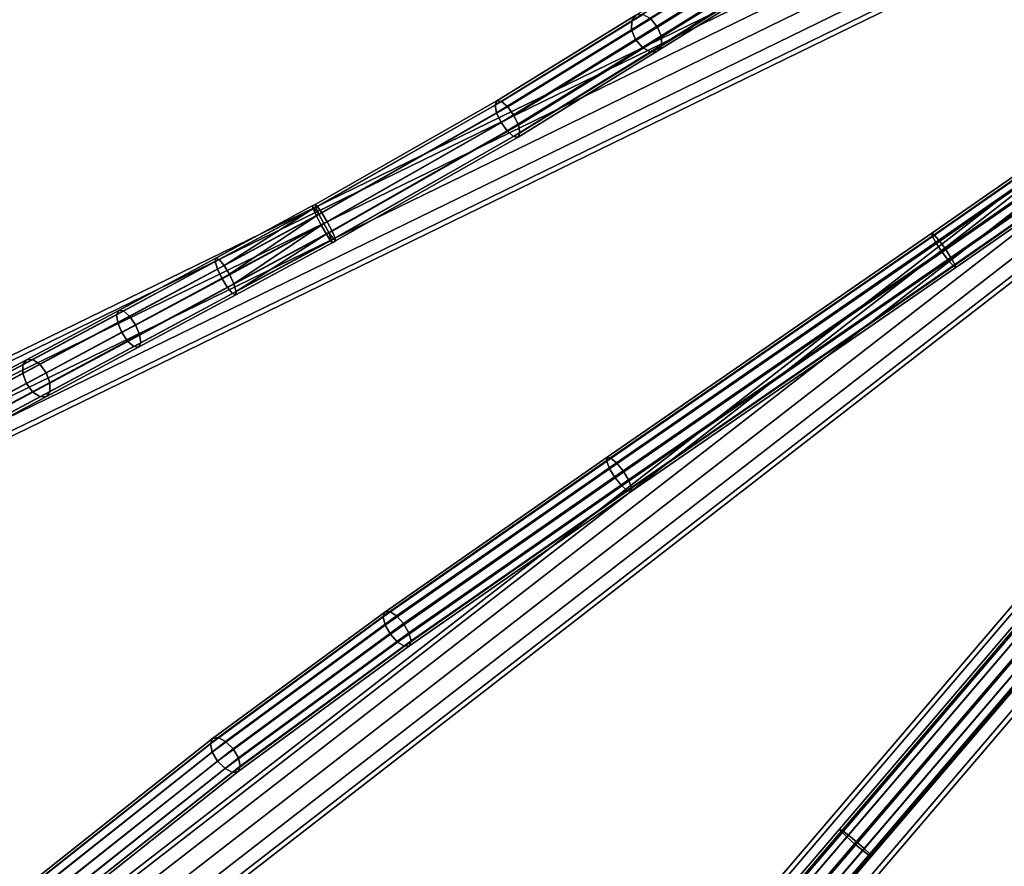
# Model space of a CAD drawing. Extents: x -43.1 to 43.1, y -41.3 to 41.3.
# Tile 120 of 256: x -15.2 to -7.9, y -10.7 to -4.4. Entities that reach past the tile are written whole.
import ezdxf

# ---------------------------------------------------------------- set-up
doc = ezdxf.new("R2010")
doc.units = 0
doc.layers.add('CABLE.1', color=18, linetype='CONTINUOUS')
doc.layers.add('METAL_BASE', color=254, linetype='CONTINUOUS')

msp = doc.modelspace()

# ---------------------------------------------------------------- linework, layer by layer
at = {"layer": 'CABLE.1'}
for points in [[(-4.8767, -3.5359, 18.0122), (-4.8646, -3.5557, 18.0892), (-8.4233, -6.0339, 17.8948), (-8.4298, -6.0102, 17.8181)], [(-4.8641, -3.5496, 17.934), (-4.8767, -3.5359, 18.0122), (-8.4298, -6.0102, 17.8181), (-8.4126, -6.0206, 17.7402)], [(-4.8646, -3.5557, 18.0892), (-4.8309, -3.6036, 18.1444), (-8.3947, -6.0854, 17.9497), (-8.4233, -6.0339, 17.8948)], [(-4.8301, -3.593, 17.8755), (-4.8641, -3.5496, 17.934), (-8.4126, -6.0206, 17.7402), (-8.3761, -6.0623, 17.6818)], [(-4.8309, -3.6036, 18.1444), (-4.7848, -3.6668, 18.1629), (-8.3517, -6.1509, 17.9679), (-8.3947, -6.0854, 17.9497)], [(-4.7838, -3.6546, 17.8525), (-4.8301, -3.593, 17.8755), (-8.3761, -6.0623, 17.6818), (-8.3303, -6.1241, 17.6586)], [(-4.7848, -3.6668, 18.1629), (-4.7385, -3.7284, 18.1399), (-8.3058, -6.2127, 17.9448), (-8.3517, -6.1509, 17.9679)], [(-4.7377, -3.7178, 17.871), (-4.7838, -3.6546, 17.8525), (-8.3303, -6.1241, 17.6586), (-8.2873, -6.1896, 17.6769)], [(-4.704, -3.7658, 17.9262), (-4.7377, -3.7178, 17.871), (-8.2873, -6.1896, 17.6769), (-8.2587, -6.241, 17.7318)], [(-4.7385, -3.7284, 18.1399), (-4.7045, -3.7719, 18.0814), (-8.2694, -6.2544, 17.8864), (-8.3058, -6.2127, 17.9448)], [(-4.7045, -3.7719, 18.0814), (-4.6919, -3.7855, 18.0032), (-8.2521, -6.2648, 17.8084), (-8.2694, -6.2544, 17.8864)], [(-4.6919, -3.7855, 18.0032), (-4.704, -3.7658, 17.9262), (-8.2587, -6.241, 17.7318), (-8.2521, -6.2648, 17.8084)], [(-9.7785, -3.8646, 6.0066), (-9.8168, -3.9106, 6.0605), (-10.6545, -4.4339, 5.12), (-10.6245, -4.393, 5.0569)], [(-9.8168, -3.9106, 6.0605), (-9.8239, -3.9802, 6.1002), (-10.655, -4.4995, 5.167), (-10.6545, -4.4339, 5.12)], [(-9.6027, -3.9428, 5.9006), (-9.6549, -3.8832, 5.9143), (-10.514, -4.4197, 4.9499), (-10.4631, -4.48, 4.9346)], [(-9.5767, -4.0174, 5.9156), (-9.6027, -3.9428, 5.9006), (-10.4631, -4.48, 4.9346), (-10.434, -4.5528, 4.9529)], [(-9.8239, -3.9802, 6.1002), (-9.7979, -4.0548, 6.1152), (-10.626, -4.5722, 5.1853), (-10.655, -4.4995, 5.167)], [(-9.7979, -4.0548, 6.1152), (-9.7458, -4.1144, 6.1015), (-10.5751, -4.6326, 5.17), (-10.626, -4.5722, 5.1853)], [(-9.6221, -4.133, 6.0092), (-9.5838, -4.0871, 5.9553), (-10.4346, -4.6184, 4.9999), (-10.4646, -4.6593, 5.0629)], [(-9.5838, -4.0871, 5.9553), (-9.5767, -4.0174, 5.9156), (-10.434, -4.5528, 4.9529), (-10.4346, -4.6184, 4.9999)], [(-9.7458, -4.1144, 6.1015), (-9.6814, -4.1431, 6.0626), (-10.516, -4.6645, 5.1252), (-10.5751, -4.6326, 5.17)], [(-9.6814, -4.1431, 6.0626), (-9.6221, -4.133, 6.0092), (-10.4646, -4.6593, 5.0629), (-10.516, -4.6645, 5.1252)], [(-10.6245, -4.393, 5.0569), (-10.6545, -4.4339, 5.12), (-11.6674, -5.0587, 4.4376), (-11.654, -5.028, 4.3634)], [(-10.6545, -4.4339, 5.12), (-10.655, -4.4995, 5.167), (-11.6562, -5.1171, 4.4925), (-11.6674, -5.0587, 4.4376)], [(-10.573, -4.3878, 4.9946), (-10.6245, -4.393, 5.0569), (-11.654, -5.028, 4.3634), (-11.6195, -5.0331, 4.2897)], [(-10.514, -4.4197, 4.9499), (-10.573, -4.3878, 4.9946), (-11.6195, -5.0331, 4.2897), (-11.5733, -5.0728, 4.2363)], [(-10.4631, -4.48, 4.9346), (-10.514, -4.4197, 4.9499), (-11.5733, -5.0728, 4.2363), (-11.5276, -5.1364, 4.2174)], [(-3.9886, -4.431, 27.8333), (-3.9738, -4.4456, 27.911), (-9.1002, -10.4479, 27.6517), (-9.1128, -10.4306, 27.5741)], [(-3.9718, -4.4433, 27.7557), (-3.9886, -4.431, 27.8333), (-9.1128, -10.4306, 27.5741), (-9.0937, -10.4403, 27.4966)], [(-3.9738, -4.4456, 27.911), (-3.9313, -4.4834, 27.9678), (-9.0594, -10.4876, 27.7084), (-9.1002, -10.4479, 27.6517)], [(-3.9278, -4.4793, 27.6989), (-3.9718, -4.4433, 27.7557), (-9.0937, -10.4403, 27.4966), (-9.0481, -10.4744, 27.4398)], [(-10.655, -4.4995, 5.167), (-10.626, -4.5722, 5.1853), (-11.6234, -5.1875, 4.5132), (-11.6562, -5.1171, 4.4925)], [(-10.434, -4.5528, 4.9529), (-10.4631, -4.48, 4.9346), (-11.5276, -5.1364, 4.2174), (-11.4948, -5.2069, 4.2381)], [(-3.9313, -4.4834, 27.9678), (-3.8725, -4.5342, 27.9886), (-9.0012, -10.5391, 27.7292), (-9.0594, -10.4876, 27.7084)], [(-3.8685, -4.5295, 27.6781), (-3.9278, -4.4793, 27.6989), (-9.0481, -10.4744, 27.4398), (-8.9882, -10.5238, 27.4191)], [(-10.626, -4.5722, 5.1853), (-10.5751, -4.6326, 5.17), (-11.5778, -5.2511, 4.4943), (-11.6234, -5.1875, 4.5132)], [(-10.4346, -4.6184, 4.9999), (-10.434, -4.5528, 4.9529), (-11.4948, -5.2069, 4.2381), (-11.4836, -5.2653, 4.2929)], [(-3.8725, -4.5342, 27.9886), (-3.8132, -4.5843, 27.9678), (-8.9413, -10.5885, 27.7084), (-9.0012, -10.5391, 27.7292)], [(-3.8097, -4.5802, 27.6989), (-3.8685, -4.5295, 27.6781), (-8.9882, -10.5238, 27.4191), (-8.93, -10.5753, 27.4398)], [(-3.8132, -4.5843, 27.9678), (-3.7693, -4.6203, 27.911), (-8.8957, -10.6226, 27.6517), (-8.9413, -10.5885, 27.7084)], [(-3.7673, -4.618, 27.7557), (-3.8097, -4.5802, 27.6989), (-8.93, -10.5753, 27.4398), (-8.8892, -10.615, 27.4966)], [(-10.5751, -4.6326, 5.17), (-10.516, -4.6645, 5.1252), (-11.5315, -5.2908, 4.4409), (-11.5778, -5.2511, 4.4943)], [(-10.516, -4.6645, 5.1252), (-10.4646, -4.6593, 5.0629), (-11.497, -5.296, 4.3671), (-11.5315, -5.2908, 4.4409)], [(-10.4646, -4.6593, 5.0629), (-10.4346, -4.6184, 4.9999), (-11.4836, -5.2653, 4.2929), (-11.497, -5.296, 4.3671)], [(-3.7693, -4.6203, 27.911), (-3.7524, -4.6327, 27.8333), (-8.8766, -10.6323, 27.5741), (-8.8957, -10.6226, 27.6517)], [(-3.7524, -4.6327, 27.8333), (-3.7673, -4.618, 27.7557), (-8.8892, -10.615, 27.4966), (-8.8766, -10.6323, 27.5741)], [(-11.654, -5.028, 4.3634), (-11.6674, -5.0587, 4.4376), (-12.9978, -5.8163, 4.1558), (-13.0013, -5.7953, 4.078)], [(-11.6195, -5.0331, 4.2897), (-11.654, -5.028, 4.3634), (-13.0013, -5.7953, 4.078), (-12.9847, -5.8106, 4.0005)], [(-11.5733, -5.0728, 4.2363), (-11.6195, -5.0331, 4.2897), (-12.9847, -5.8106, 4.0005), (-12.9524, -5.8582, 3.9441)], [(-11.6674, -5.0587, 4.4376), (-11.6562, -5.1171, 4.4925), (-12.9749, -5.8681, 4.2131), (-12.9978, -5.8163, 4.1558)], [(-11.5276, -5.1364, 4.2174), (-11.5733, -5.0728, 4.2363), (-12.9524, -5.8582, 3.9441), (-12.9129, -5.9253, 3.9239)], [(-11.6562, -5.1171, 4.4925), (-11.6234, -5.1875, 4.5132), (-12.939, -5.9368, 4.2345), (-12.9749, -5.8681, 4.2131)], [(-11.4948, -5.2069, 4.2381), (-11.5276, -5.1364, 4.2174), (-12.9129, -5.9253, 3.9239), (-12.877, -5.994, 3.9453)], [(-11.6234, -5.1875, 4.5132), (-11.5778, -5.2511, 4.4943), (-12.8995, -6.0039, 4.2143), (-12.939, -5.9368, 4.2345)], [(-11.5778, -5.2511, 4.4943), (-11.5315, -5.2908, 4.4409), (-12.8672, -6.0515, 4.1578), (-12.8995, -6.0039, 4.2143)], [(-11.4836, -5.2653, 4.2929), (-11.4948, -5.2069, 4.2381), (-12.877, -5.994, 3.9453), (-12.8541, -6.0458, 4.0025)], [(-11.5315, -5.2908, 4.4409), (-11.497, -5.296, 4.3671), (-12.8506, -6.0669, 4.0803), (-12.8672, -6.0515, 4.1578)], [(-11.497, -5.296, 4.3671), (-11.4836, -5.2653, 4.2929), (-12.8541, -6.0458, 4.0025), (-12.8506, -6.0669, 4.0803)], [(-13.0175, -5.8285, 4.0005), (-13.024, -5.8076, 4.0779), (-13.7387, -6.1942, 4.1667), (-13.7424, -6.2206, 4.0905)], [(-12.9929, -5.8803, 3.9441), (-13.0175, -5.8285, 4.0005), (-13.7424, -6.2206, 4.0905), (-13.7253, -6.2765, 4.035)], [(-13.024, -5.8076, 4.0779), (-13.0107, -5.8234, 4.1558), (-13.7152, -6.2044, 4.2433), (-13.7387, -6.1942, 4.1667)], [(-13.6781, -6.2485, 4.2996), (-13.7152, -6.2044, 4.2433), (-13.0107, -5.8234, 4.1558)], [(-13.0107, -5.8234, 4.1558), (-12.9749, -5.8681, 4.2131), (-13.6781, -6.2485, 4.2996)], [(-13.0013, -5.7953, 4.078), (-12.9978, -5.8163, 4.1558), (-13.0107, -5.8234, 4.1558), (-13.024, -5.8076, 4.0779)], [(-12.9847, -5.8106, 4.0005), (-13.0013, -5.7953, 4.078), (-13.024, -5.8076, 4.0779), (-13.0175, -5.8285, 4.0005)], [(-12.9524, -5.8582, 3.9441), (-12.9847, -5.8106, 4.0005), (-13.0175, -5.8285, 4.0005), (-12.9929, -5.8803, 3.9441)], [(-12.9749, -5.8681, 4.2131), (-13.0107, -5.8234, 4.1558), (-12.9978, -5.8163, 4.1558)], [(-12.9568, -5.9492, 3.9239), (-12.9929, -5.8803, 3.9441), (-13.7253, -6.2765, 4.035), (-13.692, -6.3469, 4.0152)], [(-13.6375, -6.3146, 4.3207), (-13.6781, -6.2485, 4.2996), (-12.9749, -5.8681, 4.2131)], [(-12.9749, -5.8681, 4.2131), (-12.939, -5.9368, 4.2345), (-13.6375, -6.3146, 4.3207)], [(-12.9129, -5.9253, 3.9239), (-12.9524, -5.8582, 3.9441), (-12.9929, -5.8803, 3.9441), (-12.9568, -5.9492, 3.9239)], [(-12.9189, -6.0168, 3.9453), (-12.9568, -5.9492, 3.9239), (-13.692, -6.3469, 4.0152), (-13.6514, -6.413, 4.0362)], [(-13.6042, -6.3851, 4.3009), (-13.6375, -6.3146, 4.3207), (-12.939, -5.9368, 4.2345)], [(-12.939, -5.9368, 4.2345), (-12.8995, -6.0039, 4.2143), (-13.6042, -6.3851, 4.3009)], [(-12.877, -5.994, 3.9453), (-12.9129, -5.9253, 3.9239), (-12.9568, -5.9492, 3.9239), (-12.9189, -6.0168, 3.9453)], [(-12.8893, -6.0649, 4.0026), (-12.9189, -6.0168, 3.9453), (-13.6514, -6.413, 4.0362), (-13.6143, -6.4571, 4.0926)], [(-13.5871, -6.441, 4.2454), (-13.6042, -6.3851, 4.3009), (-12.8995, -6.0039, 4.2143)], [(-12.8824, -6.0598, 4.1579), (-12.8759, -6.0806, 4.0804), (-13.5908, -6.4673, 4.1692), (-13.5871, -6.441, 4.2454)], [(-12.8995, -6.0039, 4.2143), (-12.8824, -6.0598, 4.1579), (-13.5871, -6.441, 4.2454)], [(-12.8541, -6.0458, 4.0025), (-12.877, -5.994, 3.9453), (-12.9189, -6.0168, 3.9453), (-12.8893, -6.0649, 4.0026)], [(-12.8995, -6.0039, 4.2143), (-12.8672, -6.0515, 4.1578), (-12.8824, -6.0598, 4.1579)], [(-12.8506, -6.0669, 4.0803), (-12.8541, -6.0458, 4.0025), (-12.8893, -6.0649, 4.0026), (-12.8759, -6.0806, 4.0804)], [(-12.8672, -6.0515, 4.1578), (-12.8506, -6.0669, 4.0803), (-12.8759, -6.0806, 4.0804), (-12.8824, -6.0598, 4.1579)], [(-8.4298, -6.0102, 17.8181), (-8.4233, -6.0339, 17.8948), (-10.8402, -7.7017, 17.4015), (-10.8376, -7.6716, 17.3267)], [(-8.4233, -6.0339, 17.8948), (-8.3947, -6.0854, 17.9497), (-10.8181, -7.7577, 17.455), (-10.8402, -7.7017, 17.4015)], [(-8.4126, -6.0206, 17.7402), (-8.4298, -6.0102, 17.8181), (-10.8376, -7.6716, 17.3267), (-10.811, -7.6755, 17.2506)], [(-8.3761, -6.0623, 17.6818), (-8.4126, -6.0206, 17.7402), (-10.811, -7.6755, 17.2506), (-10.7676, -7.7124, 17.1937)], [(-12.8759, -6.0806, 4.0804), (-12.8893, -6.0649, 4.0026), (-13.6143, -6.4571, 4.0926), (-13.5908, -6.4673, 4.1692)], [(-8.3947, -6.0854, 17.9497), (-8.3517, -6.1509, 17.9679), (-10.7773, -7.8246, 17.4728), (-10.8181, -7.7577, 17.455)], [(-8.3303, -6.1241, 17.6586), (-8.3761, -6.0623, 17.6818), (-10.7676, -7.7124, 17.1937), (-10.7189, -7.7723, 17.1711)], [(-8.2873, -6.1896, 17.6769), (-8.3303, -6.1241, 17.6586), (-10.7189, -7.7723, 17.1711), (-10.6781, -7.8392, 17.1889)], [(-13.7424, -6.2206, 4.0905), (-13.7387, -6.1942, 4.1667), (-14.4592, -6.5817, 4.4195), (-14.4748, -6.6145, 4.3475)], [(-13.7387, -6.1942, 4.1667), (-13.7152, -6.2044, 4.2433), (-14.4237, -6.5855, 4.4919), (-14.4592, -6.5817, 4.4195)], [(-13.7152, -6.2044, 4.2433), (-13.6781, -6.2485, 4.2996), (-14.378, -6.6249, 4.5452), (-14.4237, -6.5855, 4.4919)], [(-8.3517, -6.1509, 17.9679), (-8.3058, -6.2127, 17.9448), (-10.7287, -7.8845, 17.4502), (-10.7773, -7.8246, 17.4728)], [(-8.2587, -6.241, 17.7318), (-8.2873, -6.1896, 17.6769), (-10.6781, -7.8392, 17.1889), (-10.6561, -7.8952, 17.2424)], [(-13.7253, -6.2765, 4.035), (-13.7424, -6.2206, 4.0905), (-14.4748, -6.6145, 4.3475), (-14.4664, -6.6751, 4.2951)], [(-13.692, -6.3469, 4.0152), (-13.7253, -6.2765, 4.035), (-14.4664, -6.6751, 4.2951), (-14.4363, -6.7473, 4.2763)], [(-13.6781, -6.2485, 4.2996), (-13.6375, -6.3146, 4.3207), (-14.3342, -6.6894, 4.5652), (-14.378, -6.6249, 4.5452)], [(-8.3058, -6.2127, 17.9448), (-8.2694, -6.2544, 17.8864), (-10.6853, -7.9214, 17.3933), (-10.7287, -7.8845, 17.4502)], [(-8.2694, -6.2544, 17.8864), (-8.2521, -6.2648, 17.8084), (-10.6587, -7.9253, 17.3172), (-10.6853, -7.9214, 17.3933)], [(-8.2521, -6.2648, 17.8084), (-8.2587, -6.241, 17.7318), (-10.6561, -7.8952, 17.2424), (-10.6587, -7.9253, 17.3172)], [(-13.6514, -6.413, 4.0362), (-13.692, -6.3469, 4.0152), (-14.4363, -6.7473, 4.2763), (-14.3925, -6.8117, 4.2963)], [(-13.6375, -6.3146, 4.3207), (-13.6042, -6.3851, 4.3009), (-14.3041, -6.7615, 4.5464), (-14.3342, -6.6894, 4.5652)], [(-13.6143, -6.4571, 4.0926), (-13.6514, -6.413, 4.0362), (-14.3925, -6.8117, 4.2963), (-14.3468, -6.8511, 4.3496)], [(-13.6042, -6.3851, 4.3009), (-13.5871, -6.441, 4.2454), (-14.2957, -6.8221, 4.494), (-14.3041, -6.7615, 4.5464)], [(-13.5908, -6.4673, 4.1692), (-13.6143, -6.4571, 4.0926), (-14.3468, -6.8511, 4.3496), (-14.3113, -6.8549, 4.422)], [(-13.5871, -6.441, 4.2454), (-13.5908, -6.4673, 4.1692), (-14.3113, -6.8549, 4.422), (-14.2957, -6.8221, 4.494)], [(-14.4748, -6.6145, 4.3475), (-14.4592, -6.5817, 4.4195), (-15.1433, -6.9481, 4.8161), (-15.1696, -6.9866, 4.7503)], [(-14.4664, -6.6751, 4.2951), (-14.4748, -6.6145, 4.3475), (-15.1696, -6.9866, 4.7503), (-15.169, -7.0514, 4.7024)], [(-14.4592, -6.5817, 4.4195), (-14.4237, -6.5855, 4.4919), (-15.0972, -6.9462, 4.8823), (-15.1433, -6.9481, 4.8161)], [(-14.4237, -6.5855, 4.4919), (-14.378, -6.6249, 4.5452), (-15.0436, -6.9815, 4.9311), (-15.0972, -6.9462, 4.8823)], [(-14.378, -6.6249, 4.5452), (-14.3342, -6.6894, 4.5652), (-14.997, -7.0443, 4.9494), (-15.0436, -6.9815, 4.9311)], [(-14.4363, -6.7473, 4.2763), (-14.4664, -6.6751, 4.2951), (-15.169, -7.0514, 4.7024), (-15.1417, -7.1251, 4.6853)], [(-14.3342, -6.6894, 4.5652), (-14.3041, -6.7615, 4.5464), (-14.9697, -7.118, 4.9323), (-14.997, -7.0443, 4.9494)], [(-14.3925, -6.8117, 4.2963), (-14.4363, -6.7473, 4.2763), (-15.1417, -7.1251, 4.6853), (-15.0951, -7.188, 4.7036)], [(-14.3041, -6.7615, 4.5464), (-14.2957, -6.8221, 4.494), (-14.9691, -7.1828, 4.8845), (-14.9697, -7.118, 4.9323)], [(-14.3468, -6.8511, 4.3496), (-14.3925, -6.8117, 4.2963), (-15.0951, -7.188, 4.7036), (-15.0415, -7.2232, 4.7524)], [(-14.3113, -6.8549, 4.422), (-14.3468, -6.8511, 4.3496), (-15.0415, -7.2232, 4.7524), (-14.9954, -7.2213, 4.8186)], [(-14.2957, -6.8221, 4.494), (-14.3113, -6.8549, 4.422), (-14.9954, -7.2213, 4.8186), (-14.9691, -7.1828, 4.8845)], [(-15.169, -7.0514, 4.7024), (-15.1696, -6.9866, 4.7503), (-15.7854, -7.3155, 5.2794), (-15.7924, -7.3842, 5.2379)], [(-15.1696, -6.9866, 4.7503), (-15.1433, -6.9481, 4.8161), (-15.7489, -7.2715, 5.3364), (-15.7854, -7.3155, 5.2794)], [(-15.1433, -6.9481, 4.8161), (-15.0972, -6.9462, 4.8823), (-15.6924, -7.2641, 5.3937), (-15.7489, -7.2715, 5.3364)], [(-15.0972, -6.9462, 4.8823), (-15.0436, -6.9815, 4.9311), (-15.6313, -7.2952, 5.436), (-15.6924, -7.2641, 5.3937)], [(-15.0436, -6.9815, 4.9311), (-14.997, -7.0443, 4.9494), (-15.5818, -7.3566, 5.4519), (-15.6313, -7.2952, 5.436)], [(-15.1417, -7.1251, 4.6853), (-15.169, -7.0514, 4.7024), (-15.7924, -7.3842, 5.2379), (-15.7678, -7.4594, 5.2232)], [(-14.997, -7.0443, 4.9494), (-14.9697, -7.118, 4.9323), (-15.5573, -7.4318, 5.4371), (-15.5818, -7.3566, 5.4519)], [(-15.0951, -7.188, 4.7036), (-15.1417, -7.1251, 4.6853), (-15.7678, -7.4594, 5.2232), (-15.7184, -7.5208, 5.2391)], [(-14.9697, -7.118, 4.9323), (-14.9691, -7.1828, 4.8845), (-15.5642, -7.5005, 5.3957), (-15.5573, -7.4318, 5.4371)], [(-15.0415, -7.2232, 4.7524), (-15.0951, -7.188, 4.7036), (-15.7184, -7.5208, 5.2391), (-15.6572, -7.5519, 5.2814)], [(-14.9954, -7.2213, 4.8186), (-15.0415, -7.2232, 4.7524), (-15.6572, -7.5519, 5.2814), (-15.6008, -7.5445, 5.3387)], [(-14.9691, -7.1828, 4.8845), (-14.9954, -7.2213, 4.8186), (-15.6008, -7.5445, 5.3387), (-15.5642, -7.5005, 5.3957)], [(-10.8376, -7.6716, 17.3267), (-10.8402, -7.7017, 17.4015), (-12.4979, -8.8568, 16.6909), (-12.486, -8.8202, 16.6201)], [(-10.8402, -7.7017, 17.4015), (-10.8181, -7.7577, 17.455), (-12.4821, -8.9172, 16.7417), (-12.4979, -8.8568, 16.6909)], [(-10.811, -7.6755, 17.2506), (-10.8376, -7.6716, 17.3267), (-12.486, -8.8202, 16.6201), (-12.4495, -8.8171, 16.5483)], [(-10.7676, -7.7124, 17.1937), (-10.811, -7.6755, 17.2506), (-12.4495, -8.8171, 16.5483), (-12.3982, -8.8485, 16.4947)], [(-10.7189, -7.7723, 17.1711), (-10.7676, -7.7124, 17.1937), (-12.3982, -8.8485, 16.4947), (-12.3459, -8.9059, 16.4736)], [(-10.8181, -7.7577, 17.455), (-10.7773, -7.8246, 17.4728), (-12.4428, -8.9852, 16.7588), (-12.4821, -8.9172, 16.7417)], [(-10.6781, -7.8392, 17.1889), (-10.7189, -7.7723, 17.1711), (-12.3459, -8.9059, 16.4736), (-12.3065, -8.9738, 16.4908)], [(-10.7773, -7.8246, 17.4728), (-10.7287, -7.8845, 17.4502), (-12.3904, -9.0425, 16.7378), (-12.4428, -8.9852, 16.7588)], [(-10.7287, -7.8845, 17.4502), (-10.6853, -7.9214, 17.3933), (-12.3392, -9.0739, 16.6842), (-12.3904, -9.0425, 16.7378)], [(-10.6561, -7.8952, 17.2424), (-10.6781, -7.8392, 17.1889), (-12.3065, -8.9738, 16.4908), (-12.2907, -9.0342, 16.5416)], [(-10.6853, -7.9214, 17.3933), (-10.6587, -7.9253, 17.3172), (-12.3027, -9.0708, 16.6124), (-12.3392, -9.0739, 16.6842)], [(-10.6587, -7.9253, 17.3172), (-10.6561, -7.8952, 17.2424), (-12.2907, -9.0342, 16.5416), (-12.3027, -9.0708, 16.6124)], [(-12.486, -8.8202, 16.6201), (-12.4979, -8.8568, 16.6909), (-13.779, -9.7972, 15.8486), (-13.7632, -9.7577, 15.7803)], [(-12.4495, -8.8171, 16.5483), (-12.486, -8.8202, 16.6201), (-13.7632, -9.7577, 15.7803), (-13.722, -9.7512, 15.7116)], [(-12.3982, -8.8485, 16.4947), (-12.4495, -8.8171, 16.5483), (-13.722, -9.7512, 15.7116), (-13.6664, -9.7793, 15.6608)], [(-12.4979, -8.8568, 16.6909), (-12.4821, -8.9172, 16.7417), (-13.765, -9.859, 15.8981), (-13.779, -9.7972, 15.8486)], [(-12.3459, -8.9059, 16.4736), (-12.3982, -8.8485, 16.4947), (-13.6664, -9.7793, 15.6608), (-13.6112, -9.8346, 15.6416)], [(-12.3065, -8.9738, 16.4908), (-12.3459, -8.9059, 16.4736), (-13.6112, -9.8346, 15.6416), (-13.5713, -9.9022, 15.6591)], [(-12.4821, -8.9172, 16.7417), (-12.4428, -8.9852, 16.7588), (-13.7251, -9.9266, 15.9155), (-13.765, -9.859, 15.8981)], [(-12.2907, -9.0342, 16.5416), (-12.3065, -8.9738, 16.4908), (-13.5713, -9.9022, 15.6591), (-13.5574, -9.964, 15.7086)], [(-12.4428, -8.9852, 16.7588), (-12.3904, -9.0425, 16.7378), (-13.67, -9.9819, 15.8963), (-13.7251, -9.9266, 15.9155)], [(-12.3904, -9.0425, 16.7378), (-12.3392, -9.0739, 16.6842), (-13.6144, -10.01, 15.8455), (-13.67, -9.9819, 15.8963)], [(-12.3027, -9.0708, 16.6124), (-12.2907, -9.0342, 16.5416), (-13.5574, -9.964, 15.7086), (-13.5732, -10.0035, 15.7768)], [(-12.3392, -9.0739, 16.6842), (-12.3027, -9.0708, 16.6124), (-13.5732, -10.0035, 15.7768), (-13.6144, -10.01, 15.8455)], [(-13.7632, -9.7577, 15.7803), (-13.779, -9.7972, 15.8486), (-15.0685, -10.8218, 14.962), (-15.0564, -10.7852, 14.8913)], [(-13.722, -9.7512, 15.7116), (-13.7632, -9.7577, 15.7803), (-15.0564, -10.7852, 14.8913), (-15.018, -10.7808, 14.8206)], [(-13.6664, -9.7793, 15.6608), (-13.722, -9.7512, 15.7116), (-15.018, -10.7808, 14.8206), (-14.9636, -10.8099, 14.769)], [(-13.6112, -9.8346, 15.6416), (-13.6664, -9.7793, 15.6608), (-14.9636, -10.8099, 14.769), (-14.9078, -10.8646, 14.7502)], [(-13.779, -9.7972, 15.8486), (-13.765, -9.859, 15.8981), (-15.0511, -10.8809, 15.0138), (-15.0685, -10.8218, 14.962)], [(-13.5713, -9.9022, 15.6591), (-13.6112, -9.8346, 15.6416), (-14.9078, -10.8646, 14.7502), (-14.8655, -10.9303, 14.7692)], [(-13.765, -9.859, 15.8981), (-13.7251, -9.9266, 15.9155), (-15.0089, -10.9466, 15.0329), (-15.0511, -10.8809, 15.0138)], [(-13.7251, -9.9266, 15.9155), (-13.67, -9.9819, 15.8963), (-14.9531, -11.0014, 15.0141), (-15.0089, -10.9466, 15.0329)], [(-13.5574, -9.964, 15.7086), (-13.5713, -9.9022, 15.6591), (-14.8655, -10.9303, 14.7692), (-14.8481, -10.9894, 14.8211)], [(-13.67, -9.9819, 15.8963), (-13.6144, -10.01, 15.8455), (-14.8987, -11.0304, 14.9624), (-14.9531, -11.0014, 15.0141)], [(-13.5732, -10.0035, 15.7768), (-13.5574, -9.964, 15.7086), (-14.8481, -10.9894, 14.8211), (-14.8603, -11.0261, 14.8918)], [(-13.6144, -10.01, 15.8455), (-13.5732, -10.0035, 15.7768), (-14.8603, -11.0261, 14.8918), (-14.8987, -11.0304, 14.9624)], [(-9.1128, -10.4306, 27.5741), (-9.1002, -10.4479, 27.6517), (-12.5749, -14.5162, 27.1345), (-12.5833, -14.494, 27.0576)], [(-9.0937, -10.4403, 27.4966), (-9.1128, -10.4306, 27.5741), (-12.5833, -14.494, 27.0576), (-12.5601, -14.4989, 26.9807)], [(-9.0481, -10.4744, 27.4398), (-9.0937, -10.4403, 27.4966), (-12.5601, -14.4989, 26.9807), (-12.5114, -14.5294, 26.9244)], [(-9.1002, -10.4479, 27.6517), (-9.0594, -10.4876, 27.7084), (-12.5371, -14.5594, 27.1908), (-12.5749, -14.5162, 27.1345)], [(-9.0594, -10.4876, 27.7084), (-9.0012, -10.5391, 27.7292), (-12.48, -14.6122, 27.2114), (-12.5371, -14.5594, 27.1908)], [(-8.9882, -10.5238, 27.4191), (-9.0481, -10.4744, 27.4398), (-12.5114, -14.5294, 26.9244), (-12.4504, -14.5775, 26.9038)], [(-9.0012, -10.5391, 27.7292), (-8.9413, -10.5885, 27.7084), (-12.419, -14.6603, 27.1908), (-12.48, -14.6122, 27.2114)], [(-8.93, -10.5753, 27.4398), (-8.9882, -10.5238, 27.4191), (-12.4504, -14.5775, 26.9038), (-12.3933, -14.6303, 26.9244)], [(-8.8892, -10.615, 27.4966), (-8.93, -10.5753, 27.4398), (-12.3933, -14.6303, 26.9244), (-12.3555, -14.6736, 26.9807)], [(-8.9413, -10.5885, 27.7084), (-8.8957, -10.6226, 27.6517), (-12.3703, -14.6909, 27.1345), (-12.419, -14.6603, 27.1908)], [(-8.8957, -10.6226, 27.6517), (-8.8766, -10.6323, 27.5741), (-12.3471, -14.6957, 27.0576), (-12.3703, -14.6909, 27.1345)], [(-8.8766, -10.6323, 27.5741), (-8.8892, -10.615, 27.4966), (-12.3555, -14.6736, 26.9807), (-12.3471, -14.6957, 27.0576)]]:
    msp.add_3dface(points, dxfattribs=at)
at = {"layer": 'METAL_BASE'}
for points in [[(-16.2419, -7.4361, 11.6531), (-16.2578, -7.4035, 11.518), (-1.6705, -0.2888, 11.518), (-1.6546, -0.3214, 11.6531)], [(-16.2578, -7.4035, 11.518), (-16.2419, -7.4361, 11.3829), (-1.6546, -0.3214, 11.3829), (-1.6705, -0.2888, 11.518)], [(-17.2813, -4.5016, 47.6531), (-17.306, -4.4059, 47.7519), (-1.5931, -0.3423, 47.7519), (-1.5684, -0.438, 47.6531)], [(-17.306, -4.4059, 47.2841), (-17.2813, -4.5016, 47.3829), (-1.5684, -0.438, 47.3829), (-1.5931, -0.3423, 47.2841)], [(-16.1986, -7.5249, 11.7519), (-16.2419, -7.4361, 11.6531), (-1.6546, -0.3214, 11.6531), (-1.6113, -0.4102, 11.7519)], [(-16.2419, -7.4361, 11.3829), (-16.1986, -7.5249, 11.2841), (-1.6113, -0.4102, 11.2841), (-1.6546, -0.3214, 11.3829)], [(-17.2722, -4.5366, 47.518), (-17.2813, -4.5016, 47.6531), (-1.5684, -0.438, 47.6531), (-1.5593, -0.473, 47.518)], [(-17.2813, -4.5016, 47.3829), (-17.2722, -4.5366, 47.518), (-1.5593, -0.473, 47.518), (-1.5684, -0.438, 47.3829)], [(-16.1394, -7.6463, 11.7881), (-16.1986, -7.5249, 11.7519), (-1.6113, -0.4102, 11.7519), (-1.5521, -0.5316, 11.7881)], [(-16.1986, -7.5249, 11.2841), (-16.1394, -7.6463, 11.2479), (-1.5521, -0.5316, 11.2479), (-1.6113, -0.4102, 11.2841)], [(-16.0802, -7.7677, 11.7519), (-16.1394, -7.6463, 11.7881), (-1.5521, -0.5316, 11.7881), (-1.4929, -0.653, 11.7519)], [(-16.1394, -7.6463, 11.2479), (-16.0802, -7.7677, 11.2841), (-1.4929, -0.653, 11.2841), (-1.5521, -0.5316, 11.2479)], [(-16.0369, -7.8566, 11.6531), (-16.0802, -7.7677, 11.7519), (-1.4929, -0.653, 11.7519), (-1.4496, -0.7419, 11.6531)], [(-16.0802, -7.7677, 11.2841), (-16.0369, -7.8566, 11.3829), (-1.4496, -0.7419, 11.3829), (-1.4929, -0.653, 11.2841)], [(-26.1197, -19.9225, 20.447), (-26.1419, -19.8939, 20.312), (-1.468, -0.7437, 20.312), (-1.4459, -0.7723, 20.447)], [(-26.1419, -19.8939, 20.312), (-26.1197, -19.9225, 20.1769), (-1.4459, -0.7723, 20.1769), (-1.468, -0.7437, 20.312)], [(-26.0591, -20.0006, 20.5459), (-26.1197, -19.9225, 20.447), (-1.4459, -0.7723, 20.447), (-1.3852, -0.8504, 20.5459)], [(-26.1197, -19.9225, 20.1769), (-26.0591, -20.0006, 20.0781), (-1.3852, -0.8504, 20.0781), (-1.4459, -0.7723, 20.1769)], [(-16.021, -7.8891, 11.518), (-16.0369, -7.8566, 11.6531), (-1.4496, -0.7419, 11.6531), (-1.4337, -0.7744, 11.518)], [(-16.0369, -7.8566, 11.3829), (-16.021, -7.8891, 11.518), (-1.4337, -0.7744, 11.518), (-1.4496, -0.7419, 11.3829)], [(-25.9763, -20.1073, 20.5821), (-26.0591, -20.0006, 20.5459), (-1.3852, -0.8504, 20.5459), (-1.3024, -0.9571, 20.5821)], [(-26.0591, -20.0006, 20.0781), (-25.9763, -20.1073, 20.0419), (-1.3024, -0.9571, 20.0419), (-1.3852, -0.8504, 20.0781)], [(-25.8935, -20.214, 20.5459), (-25.9763, -20.1073, 20.5821), (-1.3024, -0.9571, 20.5821), (-1.2196, -1.0637, 20.5459)], [(-25.9763, -20.1073, 20.0419), (-25.8935, -20.214, 20.0781), (-1.2196, -1.0637, 20.0781), (-1.3024, -0.9571, 20.0419)], [(-27.3869, -31.72, 30.241), (-27.4144, -31.6965, 30.106), (-1.2503, -1.0623, 30.106), (-1.2228, -1.0858, 30.241)], [(-27.4144, -31.6965, 30.106), (-27.3869, -31.72, 29.9709), (-1.2228, -1.0858, 29.9709), (-1.2503, -1.0623, 30.106)], [(-27.3117, -31.7842, 30.3399), (-27.3869, -31.72, 30.241), (-1.2228, -1.0858, 30.241), (-1.1476, -1.15, 30.3399)], [(-27.3869, -31.72, 29.9709), (-27.3117, -31.7842, 29.872), (-1.1476, -1.15, 29.872), (-1.2228, -1.0858, 29.9709)], [(-25.8329, -20.2921, 20.447), (-25.8935, -20.214, 20.5459), (-1.2196, -1.0637, 20.5459), (-1.159, -1.1418, 20.447)], [(-25.8935, -20.214, 20.0781), (-25.8329, -20.2921, 20.1769), (-1.159, -1.1418, 20.1769), (-1.2196, -1.0637, 20.0781)], [(-27.209, -31.8719, 30.3761), (-27.3117, -31.7842, 30.3399), (-1.1476, -1.15, 30.3399), (-1.0449, -1.2377, 30.3761)], [(-27.3117, -31.7842, 29.872), (-27.209, -31.8719, 29.8358), (-1.0449, -1.2377, 29.8358), (-1.1476, -1.15, 29.872)], [(-25.8107, -20.3207, 20.312), (-25.8329, -20.2921, 20.447), (-1.159, -1.1418, 20.447), (-1.1368, -1.1704, 20.312)], [(-25.8329, -20.2921, 20.1769), (-25.8107, -20.3207, 20.312), (-1.1368, -1.1704, 20.312), (-1.159, -1.1418, 20.1769)], [(-27.1063, -31.9597, 30.3399), (-27.209, -31.8719, 30.3761), (-1.0449, -1.2377, 30.3761), (-0.9422, -1.3254, 30.3399)], [(-27.209, -31.8719, 29.8358), (-27.1063, -31.9597, 29.872), (-0.9422, -1.3254, 29.872), (-1.0449, -1.2377, 29.8358)], [(-15.5062, -28.9604, 39.447), (-15.5382, -28.9436, 39.312), (-1.0275, -1.2855, 39.312), (-0.9954, -1.3023, 39.447)], [(-15.5382, -28.9436, 39.312), (-15.5062, -28.9604, 39.1769), (-0.9954, -1.3023, 39.1769), (-1.0275, -1.2855, 39.312)], [(-15.4187, -29.0063, 39.5459), (-15.5062, -28.9604, 39.447), (-0.9954, -1.3023, 39.447), (-0.9079, -1.3482, 39.5459)], [(-15.5062, -28.9604, 39.1769), (-15.4187, -29.0063, 39.0781), (-0.9079, -1.3482, 39.0781), (-0.9954, -1.3023, 39.1769)], [(-27.0311, -32.0239, 30.241), (-27.1063, -31.9597, 30.3399), (-0.9422, -1.3254, 30.3399), (-0.867, -1.3896, 30.241)], [(-27.1063, -31.9597, 29.872), (-27.0311, -32.0239, 29.9709), (-0.867, -1.3896, 29.9709), (-0.9422, -1.3254, 29.872)], [(-15.2991, -29.0691, 39.5821), (-15.4187, -29.0063, 39.5459), (-0.9079, -1.3482, 39.5459), (-0.7883, -1.411, 39.5821)], [(-15.4187, -29.0063, 39.0781), (-15.2991, -29.0691, 39.0419), (-0.7883, -1.411, 39.0419), (-0.9079, -1.3482, 39.0781)], [(-27.0036, -32.0474, 30.106), (-27.0311, -32.0239, 30.241), (-0.867, -1.3896, 30.241), (-0.8395, -1.4131, 30.106)], [(-27.0311, -32.0239, 29.9709), (-27.0036, -32.0474, 30.106), (-0.8395, -1.4131, 30.106), (-0.867, -1.3896, 29.9709)], [(-15.1795, -29.1318, 39.5459), (-15.2991, -29.0691, 39.5821), (-0.7883, -1.411, 39.5821), (-0.6687, -1.4737, 39.5459)], [(-15.2991, -29.0691, 39.0419), (-15.1795, -29.1318, 39.0781), (-0.6687, -1.4737, 39.0781), (-0.7883, -1.411, 39.0419)], [(-15.0919, -29.1777, 39.447), (-15.1795, -29.1318, 39.5459), (-0.6687, -1.4737, 39.5459), (-0.5811, -1.5197, 39.447)], [(-15.1795, -29.1318, 39.0781), (-15.0919, -29.1777, 39.1769), (-0.5811, -1.5197, 39.1769), (-0.6687, -1.4737, 39.0781)], [(-15.0599, -29.1945, 39.312), (-15.0919, -29.1777, 39.447), (-0.5811, -1.5197, 39.447), (-0.5491, -1.5365, 39.312)], [(-15.0919, -29.1777, 39.1769), (-15.0599, -29.1945, 39.312), (-0.5491, -1.5365, 39.312), (-0.5811, -1.5197, 39.1769)]]:
    msp.add_3dface(points, dxfattribs=at)

doc.saveas('drawing.dxf')
